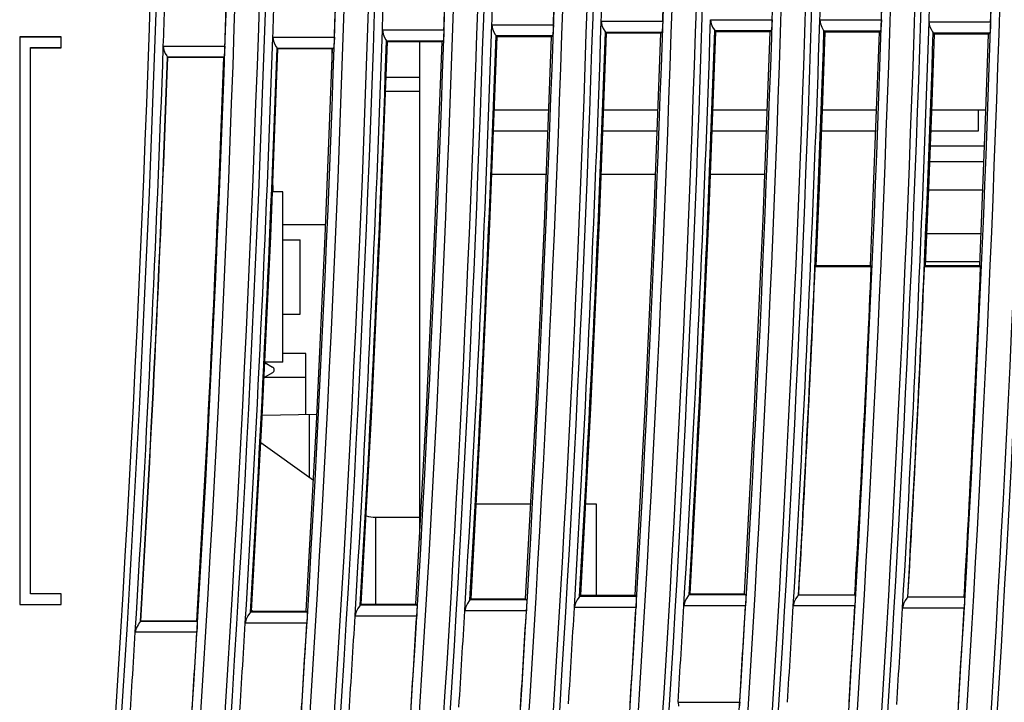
# Model space of a CAD drawing. Header units: millimetres. Extents: x 0 to 450, y 0 to 500.
# Tile 14 of 46: x 32 to 77, y 244 to 276. Entities that reach past the tile are written whole.
import ezdxf

# ---------------------------------------------------------------- set-up
doc = ezdxf.new("R2010")
doc.units = ezdxf.units.MM
doc.header["$LTSCALE"] = 32.592593
doc.layers.get('0').update_dxf_attribs({"linetype": 'CONTINUOUS'})

msp = doc.modelspace()

# ---------------------------------------------------------------- linework, layer by layer
at = {"color": 7, "linetype": 'CONTINUOUS'}
for p, q in [((58.946, 275.519), (58.977, 275.333)), ((58.95, 275.519), (61.767, 275.519)), ((61.767, 275.519), (61.756, 275.276)), ((63.951, 275.592), (63.982, 275.406)), ((63.955, 275.592), (66.772, 275.592)), ((66.772, 275.592), (66.761, 275.349)), ((68.954, 275.582), (68.985, 275.396)), ((68.957, 275.582), (71.774, 275.582)), ((71.774, 275.582), (71.764, 275.338)), ((73.953, 275.488), (73.984, 275.302)), ((73.957, 275.488), (76.774, 275.488)), ((76.774, 275.488), (76.763, 275.244)), ((48.927, 275.121), (48.958, 274.935)), ((48.931, 275.121), (51.748, 275.121)), ((51.748, 275.121), (51.737, 274.877)), ((53.938, 275.362), (53.969, 275.176)), ((53.942, 275.362), (56.759, 275.362)), ((53.969, 275.176), (54.034, 275.025)), ((54.034, 275.025), (54.098, 274.913)), ((56.748, 275.119), (56.734, 274.937)), ((56.759, 275.362), (56.748, 275.119)), ((58.865, 266.386), (59.188, 274.969)), ((58.977, 275.333), (59.042, 275.182)), ((59.042, 275.182), (59.106, 275.071)), ((59.106, 275.071), (59.14, 275.02)), ((59.188, 274.969), (59.139, 275.02)), ((59.139, 275.02), (61.729, 275.02)), ((61.676, 274.968), (59.188, 274.969)), ((61.354, 266.386), (61.676, 274.968)), ((61.676, 274.968), (61.729, 275.02)), ((61.742, 275.094), (61.729, 275.02)), ((61.756, 275.276), (61.742, 275.094)), ((63.874, 266.459), (64.195, 275.04)), ((63.982, 275.406), (64.047, 275.255)), ((64.047, 275.255), (64.112, 275.144)), ((64.112, 275.144), (64.146, 275.093)), ((64.195, 275.04), (64.144, 275.093)), ((64.144, 275.093), (66.735, 275.093)), ((66.679, 275.039), (64.195, 275.04)), ((66.359, 266.459), (66.679, 275.039)), ((66.679, 275.039), (66.735, 275.093)), ((66.748, 275.167), (66.735, 275.093)), ((66.761, 275.349), (66.748, 275.167)), ((68.985, 275.396), (69.049, 275.245)), ((69.049, 275.245), (69.114, 275.133)), ((69.075, 271.456), (69.199, 275.028)), ((69.114, 275.133), (69.148, 275.082)), ((69.199, 275.028), (69.146, 275.082)), ((69.146, 275.082), (71.737, 275.082)), ((71.68, 275.027), (69.199, 275.028)), ((71.555, 271.456), (71.68, 275.027)), ((71.68, 275.027), (71.737, 275.082)), ((71.75, 275.157), (71.737, 275.082)), ((71.764, 275.338), (71.75, 275.157)), ((73.984, 275.302), (74.049, 275.151)), ((74.049, 275.151), (74.114, 275.039)), ((74.114, 275.039), (74.148, 274.988)), ((74.201, 274.932), (74.146, 274.988)), ((74.146, 274.988), (76.737, 274.988)), ((76.677, 274.931), (76.737, 274.988)), ((76.75, 275.063), (76.737, 274.988)), ((76.763, 275.244), (76.75, 275.063)), ((32.325, 274.804), (32.325, 248.804)), ((34.225, 274.804), (32.325, 274.804)), ((32.333, 274.796), (32.333, 248.813)), ((34.216, 274.796), (32.333, 274.796)), ((34.216, 274.313), (34.216, 274.796)), ((34.225, 274.304), (34.225, 274.804)), ((43.913, 274.794), (43.944, 274.608)), ((43.917, 274.794), (46.734, 274.794)), ((43.944, 274.608), (44.008, 274.457)), ((46.723, 274.551), (46.709, 274.369)), ((46.734, 274.794), (46.723, 274.551)), ((48.835, 265.989), (49.165, 274.574)), ((48.958, 274.935), (49.023, 274.784)), ((49.023, 274.784), (49.087, 274.672)), ((49.087, 274.672), (49.121, 274.621)), ((49.165, 274.574), (49.12, 274.621)), ((49.12, 274.621), (51.71, 274.621)), ((51.661, 274.573), (49.165, 274.574)), ((50.625, 274.574), (50.625, 251.776)), ((51.332, 265.989), (51.661, 274.573)), ((51.661, 274.573), (51.71, 274.621)), ((51.723, 274.696), (51.71, 274.621)), ((51.737, 274.877), (51.723, 274.696)), ((53.852, 266.23), (54.178, 274.814)), ((54.098, 274.913), (54.132, 274.863)), ((54.178, 274.814), (54.131, 274.863)), ((54.131, 274.863), (56.721, 274.863)), ((56.67, 274.813), (54.178, 274.814)), ((56.345, 266.23), (56.67, 274.813)), ((56.67, 274.813), (56.721, 274.863)), ((56.734, 274.937), (56.721, 274.863)), ((74.078, 271.393), (74.201, 274.932)), ((76.677, 274.931), (74.201, 274.932)), ((76.555, 271.393), (76.677, 274.931)), ((32.816, 249.296), (32.816, 274.313)), ((32.816, 274.313), (34.216, 274.313)), ((32.825, 249.304), (32.825, 274.304)), ((32.825, 274.304), (34.225, 274.304)), ((38.896, 274.382), (38.927, 274.196)), ((38.9, 274.382), (41.717, 274.382)), ((38.927, 274.196), (38.991, 274.045)), ((41.706, 274.139), (41.692, 273.957)), ((41.717, 274.382), (41.706, 274.139)), ((43.815, 265.663), (44.149, 274.25)), ((44.008, 274.457), (44.073, 274.345)), ((44.073, 274.345), (44.107, 274.295)), ((44.149, 274.25), (44.105, 274.295)), ((44.105, 274.295), (46.696, 274.295)), ((46.648, 274.249), (44.149, 274.25)), ((46.315, 265.663), (46.648, 274.249)), ((46.625, 273.633), (46.625, 274.249)), ((46.648, 274.249), (46.696, 274.295)), ((46.709, 274.369), (46.696, 274.295)), ((38.991, 274.045), (39.056, 273.933)), ((39.056, 273.933), (39.089, 273.882)), ((39.099, 273.871), (39.088, 273.882)), ((39.088, 273.882), (41.679, 273.882)), ((41.666, 273.871), (39.099, 273.871)), ((41.666, 273.871), (41.679, 273.882)), ((41.692, 273.957), (41.679, 273.882)), ((50.625, 272.939), (49.102, 272.939)), ((50.625, 272.309), (49.078, 272.309)), ((56.543, 271.454), (54.05, 271.454)), ((61.544, 271.454), (59.055, 271.454)), ((66.545, 271.454), (64.061, 271.454)), ((68.938, 267.885), (69.075, 271.456)), ((71.555, 271.454), (69.075, 271.454)), ((71.419, 267.885), (71.555, 271.456)), ((73.943, 267.854), (74.078, 271.393)), ((76.557, 271.454), (74.08, 271.454)), ((76.225, 270.504), (76.225, 271.454)), ((76.42, 267.855), (76.555, 271.393)), ((54.014, 270.504), (56.507, 270.504)), ((59.02, 270.504), (61.508, 270.504)), ((64.025, 270.504), (66.51, 270.504)), ((69.038, 270.504), (71.519, 270.504)), ((74.044, 270.504), (76.225, 270.504)), ((76.494, 269.804), (74.017, 269.804)), ((73.99, 269.092), (76.467, 269.092)), ((56.431, 268.504), (53.938, 268.504)), ((61.433, 268.504), (58.944, 268.504)), ((66.435, 268.504), (63.95, 268.504)), ((43.925, 267.704), (43.925, 268.004)), ((68.789, 264.314), (68.938, 267.885)), ((71.271, 264.315), (71.419, 267.885)), ((73.796, 264.316), (73.943, 267.854)), ((73.941, 267.804), (76.418, 267.804)), ((76.274, 264.317), (76.42, 267.855)), ((44.375, 267.704), (43.894, 267.704)), ((44.375, 259.904), (44.375, 267.704)), ((63.483, 257.881), (63.874, 266.459)), ((65.97, 257.881), (66.359, 266.459)), ((46.336, 266.204), (44.375, 266.204)), ((48.435, 257.407), (48.835, 265.989)), ((50.933, 257.407), (51.332, 265.989)), ((53.455, 257.649), (53.852, 266.23)), ((55.95, 257.649), (56.345, 266.23)), ((58.471, 257.807), (58.865, 266.386)), ((60.962, 257.807), (61.354, 266.386)), ((43.41, 257.08), (43.815, 265.663)), ((44.375, 265.504), (45.165, 265.504)), ((45.165, 262.105), (45.165, 265.504)), ((45.912, 257.08), (46.315, 265.663)), ((73.858, 265.804), (76.335, 265.804)), ((68.789, 264.314), (68.745, 264.272)), ((71.313, 264.272), (68.745, 264.272)), ((71.271, 264.315), (68.789, 264.314)), ((71.271, 264.315), (71.313, 264.272)), ((73.796, 264.316), (73.75, 264.272)), ((76.317, 264.272), (73.75, 264.272)), ((76.274, 264.317), (73.796, 264.316)), ((73.804, 264.517), (76.282, 264.517)), ((76.274, 264.317), (76.317, 264.272)), ((44.375, 262.104), (45.165, 262.104)), ((45.425, 260.304), (44.375, 260.304)), ((45.425, 257.514), (45.425, 260.304)), ((43.542, 259.891), (43.9, 259.684)), ((44.375, 259.904), (43.543, 259.904)), ((45.425, 259.204), (43.51, 259.204)), ((43.9, 259.425), (43.518, 259.204)), ((63.023, 249.306), (63.483, 257.881)), ((65.511, 249.307), (65.97, 257.881)), ((43.428, 257.479), (45.932, 257.522)), ((45.59, 254.628), (45.59, 257.516)), ((47.964, 248.828), (48.435, 257.407)), ((50.463, 248.829), (50.933, 257.407)), ((52.988, 249.072), (53.455, 257.649)), ((55.484, 249.073), (55.95, 257.649)), ((58.008, 249.231), (58.471, 257.807)), ((60.5, 249.232), (60.962, 257.807)), ((42.933, 248.5), (43.41, 257.08)), ((45.437, 248.501), (45.912, 257.08)), ((55.719, 253.404), (53.224, 253.404)), ((58.73, 253.404), (58.234, 253.404)), ((58.73, 249.231), (58.73, 253.404)), ((34.216, 249.296), (32.816, 249.296)), ((34.225, 249.304), (32.825, 249.304)), ((34.216, 248.813), (34.216, 249.296)), ((34.225, 248.804), (34.225, 249.304)), ((63.023, 249.306), (62.967, 249.254)), ((63.023, 249.306), (65.511, 249.307)), ((65.511, 249.307), (65.561, 249.254)), ((47.964, 248.828), (47.914, 248.782)), ((47.964, 248.828), (50.463, 248.829)), ((50.463, 248.829), (50.508, 248.782)), ((52.826, 248.863), (52.747, 248.711)), ((52.901, 248.974), (52.826, 248.863)), ((52.939, 249.023), (52.901, 248.974)), ((52.988, 249.072), (52.937, 249.023)), ((55.531, 249.023), (52.937, 249.023)), ((52.988, 249.072), (55.484, 249.073)), ((55.484, 249.073), (55.531, 249.023)), ((55.531, 249.023), (55.537, 248.949)), ((55.537, 248.949), (55.534, 248.767)), ((57.765, 248.868), (57.716, 248.681)), ((57.844, 249.02), (57.765, 248.868)), ((57.919, 249.131), (57.844, 249.02)), ((57.957, 249.181), (57.919, 249.131)), ((58.008, 249.231), (57.955, 249.181)), ((60.548, 249.181), (57.955, 249.181)), ((58.008, 249.231), (60.5, 249.232)), ((60.5, 249.232), (60.548, 249.181)), ((60.552, 248.924), (60.54, 248.681)), ((60.548, 249.181), (60.555, 249.106)), ((60.555, 249.106), (60.552, 248.924)), ((62.777, 248.941), (62.729, 248.754)), ((62.857, 249.093), (62.777, 248.941)), ((62.931, 249.204), (62.857, 249.093)), ((62.969, 249.254), (62.931, 249.204)), ((65.561, 249.254), (62.967, 249.254)), ((65.564, 248.998), (65.553, 248.754)), ((65.561, 249.254), (65.567, 249.179)), ((65.567, 249.179), (65.564, 248.998)), ((67.785, 248.93), (67.737, 248.744)), ((67.864, 249.083), (67.785, 248.93)), ((67.939, 249.193), (67.864, 249.083)), ((67.977, 249.243), (67.939, 249.193)), ((67.988, 249.255), (67.975, 249.243)), ((70.569, 249.243), (67.975, 249.243)), ((67.988, 249.255), (70.557, 249.255)), ((70.557, 249.255), (70.569, 249.243)), ((70.572, 248.987), (70.561, 248.744)), ((70.569, 249.243), (70.575, 249.169)), ((70.575, 249.169), (70.572, 248.987)), ((72.788, 248.836), (72.74, 248.65)), ((72.867, 248.989), (72.788, 248.836)), ((72.942, 249.099), (72.867, 248.989)), ((72.98, 249.149), (72.942, 249.099)), ((72.991, 249.161), (72.978, 249.149)), ((75.571, 249.149), (72.978, 249.149)), ((72.991, 249.161), (75.56, 249.161)), ((75.56, 249.161), (75.571, 249.149)), ((75.575, 248.893), (75.564, 248.65)), ((75.571, 249.149), (75.578, 249.075)), ((75.578, 249.075), (75.575, 248.893)), ((32.325, 248.804), (34.225, 248.804)), ((32.333, 248.813), (34.216, 248.813)), ((42.85, 248.406), (42.775, 248.295)), ((42.888, 248.455), (42.85, 248.406)), ((42.933, 248.5), (42.886, 248.455)), ((45.48, 248.455), (42.886, 248.455)), ((42.933, 248.5), (45.437, 248.501)), ((45.437, 248.501), (45.48, 248.455)), ((45.48, 248.455), (45.486, 248.381)), ((45.486, 248.381), (45.483, 248.199)), ((47.724, 248.469), (47.675, 248.282)), ((47.803, 248.621), (47.724, 248.469)), ((47.878, 248.732), (47.803, 248.621)), ((47.916, 248.782), (47.878, 248.732)), ((50.508, 248.782), (47.914, 248.782)), ((50.511, 248.526), (50.499, 248.282)), ((50.508, 248.782), (50.514, 248.707)), ((50.514, 248.707), (50.511, 248.526)), ((52.747, 248.711), (52.698, 248.524)), ((55.522, 248.524), (52.702, 248.524)), ((55.534, 248.767), (55.522, 248.524)), ((60.54, 248.681), (57.72, 248.681)), ((65.553, 248.754), (62.733, 248.754)), ((70.561, 248.744), (67.741, 248.744)), ((75.564, 248.65), (72.743, 248.65)), ((37.816, 247.994), (37.741, 247.883)), ((37.854, 248.043), (37.816, 247.994)), ((37.865, 248.055), (37.852, 248.043)), ((40.446, 248.043), (37.852, 248.043)), ((37.865, 248.055), (40.435, 248.055)), ((40.435, 248.055), (40.446, 248.043)), ((40.446, 248.043), (40.452, 247.969)), ((40.452, 247.969), (40.449, 247.787)), ((42.696, 248.143), (42.647, 247.956)), ((45.471, 247.956), (42.65, 247.956)), ((42.775, 248.295), (42.696, 248.143)), ((45.483, 248.199), (45.471, 247.956)), ((50.499, 248.282), (47.679, 248.282)), ((37.662, 247.731), (37.613, 247.544)), ((40.437, 247.544), (37.616, 247.544)), ((37.741, 247.883), (37.662, 247.731)), ((40.449, 247.787), (40.437, 247.544)), ((62.463, 244.342), (62.488, 244.157)), ((62.466, 244.342), (65.287, 244.342)), ((65.287, 244.342), (65.269, 244.099))]:
    msp.add_line(p, q, dxfattribs=at)
at = {"color": 3, "linetype": 'CONTINUOUS'}
for p, q in [((43.362, 256.229), (45.769, 254.499)), ((48.608, 252.804), (50.625, 252.804)), ((48.625, 248.829), (48.625, 252.804)), ((42.986, 248.5), (42.935, 248.536))]:
    msp.add_line(p, q, dxfattribs=at)
at = {"color": 7, "linetype": 'CONTINUOUS'}
for centre, radius, start, end in [((-993.475, 310.304), 1032.334, 353.827505, 359.97218), ((-993.475, 310.304), 1036.22, 353.850742, 359.972285), ((-993.475, 310.304), 1037.334, 353.857371, 359.972314), ((-993.475, 310.304), 1041.22, 353.880384, 359.972418), ((-993.475, 310.304), 1042.334, 353.88695, 359.972447), ((-993.475, 310.304), 1046.22, 353.909741, 359.97255), ((-993.475, 310.304), 1047.334, 354.659214, 359.972579), ((-993.475, 310.304), 1051.22, 354.679014, 359.97268), ((-993.475, 310.304), 1052.334, 354.693253, 359.972709), ((-993.475, 310.304), 1056.22, 354.712833, 359.97281), ((-993.475, 310.304), 1057.334, 354.722397, 359.972838), ((-993.475, 310.304), 1061.22, 354.741777, 359.972938), ((-993.475, 310.304), 1062.334, 354.746735, 359.972966), ((-993.475, 310.304), 1066.22, 354.765935, 359.973065), ((-993.475, 310.304), 1067.334, 354.766348, 359.973093), ((-993.475, 310.304), 1071.22, 354.785386, 359.97319), ((-993.475, 310.304), 1072.334, 354.781309, 359.973218), ((-993.475, 310.304), 1032.617, 353.973519, 359.829958), ((-993.475, 310.304), 1037.617, 354.00266, 359.830777), ((-993.475, 310.304), 1042.617, 354.03152, 359.831589), ((-993.475, 310.304), 1047.617, 354.802538, 359.832392), ((-993.475, 310.304), 1052.617, 354.835873, 359.833188), ((-993.475, 310.304), 1057.617, 354.864323, 359.833977), ((-993.475, 310.304), 1062.617, 354.887976, 359.834758), ((-993.475, 310.304), 1067.617, 354.906914, 359.835532), ((-993.475, 310.304), 1072.617, 354.92121, 359.836298), ((-993.475, 310.304), 1035.821, 354.152847, 359.667668), ((-993.475, 310.304), 1040.821, 354.181041, 359.669265), ((-993.475, 310.304), 1045.821, 354.208965, 359.670847), ((-993.475, 310.304), 1050.821, 354.976937, 359.672414), ((-993.475, 310.304), 1055.821, 355.009351, 359.673965), ((-993.475, 310.304), 1060.821, 355.036904, 359.675503), ((-993.475, 310.304), 1065.821, 355.059681, 359.677025), ((-993.475, 310.304), 1070.821, 355.077765, 359.678534), ((-993.475, 310.304), 1063, 358.128111, 358.339054), ((-993.475, 310.304), 1065.815, 358.133058, 358.343443), ((-993.475, 310.304), 1043, 358.066856, 358.28185), ((-993.475, 310.304), 1045.815, 358.072062, 358.286477), ((-993.475, 310.304), 1048, 358.089295, 358.303261), ((-993.475, 310.304), 1050.815, 358.094416, 358.307809), ((-993.475, 310.304), 1053, 358.106923, 358.319872), ((-993.475, 310.304), 1055.815, 358.111973, 358.324353), ((-993.475, 310.304), 1068, 358.131834, 358.341789), ((-993.475, 310.304), 1070.815, 358.136748, 358.34615), ((-993.475, 310.304), 1038, 358.039505, 358.255539), ((-993.475, 310.304), 1040.815, 358.044811, 358.260259), ((-993.475, 310.304), 1033, 358.007139, 358.224222), ((-993.475, 310.304), 1035.815, 358.012558, 358.22905), ((-993.475, 310.304), 1053, 356.645605, 358.106348), ((-993.475, 310.304), 1058, 356.665441, 358.119261), ((-993.475, 310.304), 1063, 356.680573, 358.127542), ((-993.475, 310.304), 1068, 356.691081, 358.131267), ((-993.475, 310.304), 1043, 356.59147, 358.066275), ((-993.475, 310.304), 1048, 356.620979, 358.088717), ((-993.475, 310.304), 1053.205, 356.672871, 358.080134), ((-993.475, 310.304), 1058.205, 356.692573, 358.093168), ((-993.475, 310.304), 1063.205, 356.707574, 358.101569), ((-993.475, 310.304), 1068.205, 356.717954, 358.105416), ((-993.475, 310.304), 1038, 356.556974, 358.038922), ((-993.475, 310.304), 1043.205, 356.619009, 358.039816), ((-993.475, 310.304), 1048.205, 356.648381, 358.06238), ((-993.475, 310.304), 1033, 356.517387, 358.006553), ((-993.475, 310.304), 1038.205, 356.584654, 358.01234), ((-993.475, 310.304), 1033.205, 356.54521, 357.979849), ((-993.475, 310.304), 1033.217, 356.545943, 357.979182), ((-993.475, 310.304), 1035.783, 356.554509, 357.984189), ((-993.475, 310.304), 1063.217, 356.708285, 357.518563), ((-993.475, 310.304), 1065.783, 356.716217, 357.52454), ((-993.475, 310.304), 1068.217, 356.718661, 357.530185), ((-993.475, 310.304), 1070.783, 356.726531, 357.536106), ((43.825, 259.554), 0.15, 300, 60), ((-993.475, 310.304), 1048, 356.378753, 356.6204), ((-993.475, 310.304), 1050.815, 356.388468, 356.629465), ((-993.475, 310.304), 1053, 356.404535, 356.645028), ((-993.475, 310.304), 1055.815, 356.414136, 356.653985), ((-993.475, 310.304), 1058, 356.425515, 356.664867), ((-993.475, 310.304), 1060.815, 356.435015, 356.673728), ((-993.475, 310.304), 1063, 356.44178, 356.680002), ((-993.475, 310.304), 1065.815, 356.451192, 356.688782), ((-993.475, 310.304), 1068, 356.453409, 356.690512), ((-993.475, 310.304), 1070.815, 356.462746, 356.699224), ((-993.475, 310.304), 1038, 356.312397, 356.556389), ((-993.475, 310.304), 1040.815, 356.322386, 356.565716), ((-993.475, 310.304), 1043, 356.348074, 356.590887), ((-993.475, 310.304), 1045.815, 356.357919, 356.600076), ((-993.475, 310.304), 1033, 356.271616, 356.516799), ((-993.475, 310.304), 1035.815, 356.281764, 356.526279)]:
    msp.add_arc(centre, radius, start, end, dxfattribs=at)
at = {"color": 3, "linetype": 'CONTINUOUS'}
msp.add_arc((48.608, 254.304), 1.5, 253.6112, 270, dxfattribs=at)

doc.saveas('drawing.dxf')
